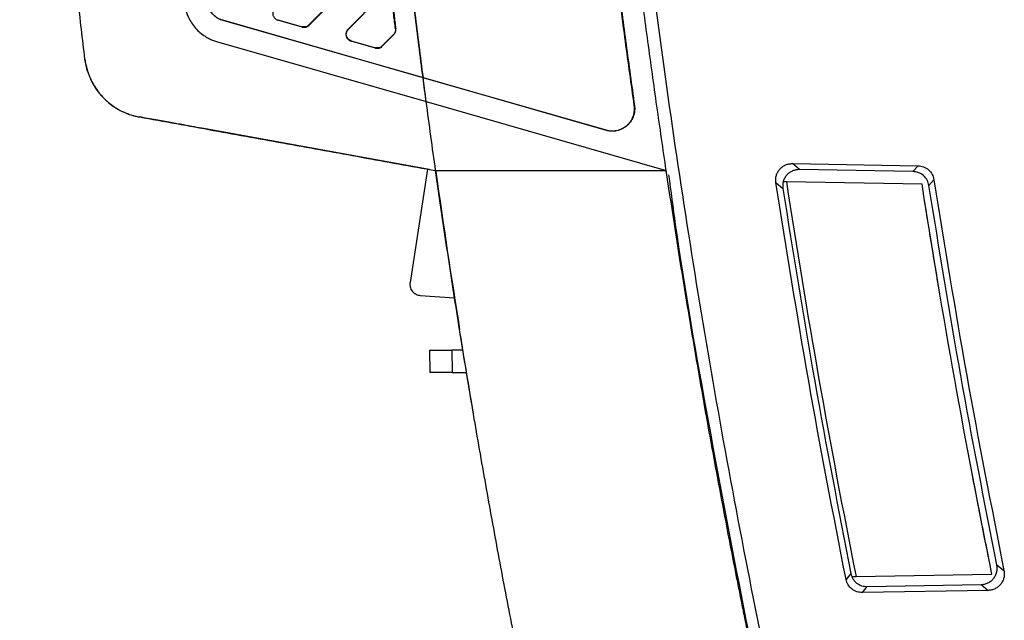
# Model space of a CAD drawing. Extents: x 51 to 741, y 25 to 594.
# Tile 68 of 77: x 462 to 506, y 270 to 297. Entities that reach past the tile are written whole.
import ezdxf

# ---------------------------------------------------------------- set-up
doc = ezdxf.new("R2010")
doc.units = 0
doc.layers.get('0').update_dxf_attribs({"linetype": 'CONTINUOUS'})

msp = doc.modelspace()

# ---------------------------------------------------------------- linework, layer by layer
at = {"color": 7, "linetype": 'Continuous'}
for p, q in [((478.119, 300.23), (474.775, 296.842)), ((474.765, 296.852), (477.174, 299.291)), ((476.518, 296.656), (477.973, 298.129)), ((477.982, 298.12), (476.528, 296.646)), ((470.896, 297.062), (470.898, 297.07)), ((479.888, 294.483), (470.896, 297.062)), ((470.898, 297.07), (479.887, 294.493)), ((473.373, 297.088), (473.369, 297.074)), ((474.464, 296.76), (473.369, 297.074)), ((473.373, 297.088), (474.468, 296.774)), ((474.464, 296.76), (474.468, 296.774)), ((474.765, 296.852), (474.775, 296.842)), ((476.518, 296.656), (476.528, 296.646)), ((478.651, 296.68), (478.663, 296.682)), ((476.659, 296.146), (476.655, 296.133)), ((476.659, 296.146), (477.754, 295.832)), ((478.566, 296.432), (478.051, 295.91)), ((478.06, 295.9), (478.575, 296.423)), ((478.566, 296.432), (478.575, 296.423)), ((470.623, 296.109), (480.03, 293.412)), ((477.75, 295.819), (476.655, 296.133)), ((477.75, 295.819), (477.754, 295.832)), ((478.06, 295.9), (478.051, 295.91)), ((479.887, 294.493), (479.888, 294.483)), ((479.887, 294.493), (488.105, 292.136)), ((480.03, 293.412), (479.888, 294.483)), ((488.103, 292.128), (479.888, 294.483)), ((480.03, 293.412), (490.806, 290.321)), ((489.371, 293.238), (489.38, 293.239)), ((480.158, 290.375), (470.376, 292.144)), ((488.105, 292.136), (488.103, 292.128)), ((496.474, 290.634), (502.107, 290.536)), ((496.785, 290.364), (496.474, 290.634)), ((502.107, 290.536), (501.881, 290.276)), ((480.095, 290.386), (479.306, 285.304)), ((480.158, 290.375), (480.454, 290.321)), ((480.454, 290.321), (480.461, 290.275)), ((480.454, 290.321), (490.806, 290.321)), ((490.867, 289.919), (490.805, 290.332)), ((501.881, 290.276), (496.785, 290.364)), ((495.73, 289.789), (496.041, 289.519)), ((496.059, 289.829), (496.199, 289.827)), ((496.199, 289.827), (502.287, 289.72)), ((502.599, 289.647), (502.825, 289.907)), ((479.764, 284.721), (481.304, 284.613)), ((481.529, 283.191), (481.313, 284.62)), ((480.179, 282.259), (480.196, 281.259)), ((480.179, 282.259), (481.179, 282.259)), ((481.179, 282.259), (481.196, 281.259)), ((481.679, 282.259), (481.179, 282.259)), ((481.196, 281.259), (481.843, 281.259)), ((482.17, 279.308), (482.171, 279.302)), ((505.645, 272.64), (505.965, 272.381)), ((499.093, 272.25), (498.875, 271.982)), ((499.147, 272.111), (499.328, 272.114)), ((499.328, 272.114), (505.427, 272.22)), ((499.612, 271.392), (499.83, 271.66)), ((505.256, 271.49), (499.612, 271.392)), ((499.83, 271.66), (504.935, 271.749)), ((504.935, 271.749), (505.256, 271.49))]:
    msp.add_line(p, q, dxfattribs=at)
msp.add_arc((874.038, 345.984), 397.5, 188.05636, 189.08797, dxfattribs=at)
for points, knots in [([(490.806, 290.321), (490.735, 290.803), (490.592, 291.766), (490.384, 293.212), (490.181, 294.659), (489.983, 296.106), (489.791, 297.553), (489.604, 299.001), (489.423, 300.45), (489.246, 301.899), (489.075, 303.349), (488.91, 304.8), (488.749, 306.251), (488.594, 307.702), (488.444, 309.155), (488.3, 310.607), (488.161, 312.061), (488.027, 313.515), (487.898, 314.969), (487.775, 316.424), (487.657, 317.88), (487.544, 319.337), (487.404, 321.233), (487.244, 323.57), (487.074, 326.348), (486.922, 329.126), (486.79, 331.906), (486.678, 334.685), (486.584, 337.466), (486.511, 340.247), (486.456, 343.029), (486.421, 345.811), (486.404, 348.594), (486.409, 350.45), (486.412, 351.378)], [0, 0, 0, 0, 0.023842, 0.047681, 0.071517, 0.095351, 0.119182, 0.143012, 0.16684, 0.190668, 0.214494, 0.23832, 0.262145, 0.285971, 0.309797, 0.333624, 0.357453, 0.381282, 0.405113, 0.428946, 0.452782, 0.47662, 0.500461, 0.54589, 0.591308, 0.636719, 0.682125, 0.727527, 0.772929, 0.818332, 0.863738, 0.90915, 0.95457, 1, 1, 1, 1]), ([(486.954, 350.954), (486.984, 346.32), (487.044, 337.035), (487.752, 323.063), (488.924, 309.026), (490.612, 294.928), (492.825, 280.803), (495.523, 266.677), (497.757, 257.325), (498.876, 252.642)], [0, 0, 0, 0, 0.140008, 0.280543, 0.422594, 0.565586, 0.709461, 0.85454, 1, 1, 1, 1]), ([(489.371, 293.238), (489.304, 293.717), (489.169, 294.675), (488.974, 296.113), (488.783, 297.552), (488.598, 298.991), (488.417, 300.431), (488.243, 301.872), (488.073, 303.313), (487.908, 304.754), (487.749, 306.197), (487.595, 307.639), (487.446, 309.082), (487.303, 310.526), (487.165, 311.971), (487.031, 313.416), (486.904, 314.861), (486.781, 316.307), (486.663, 317.754), (486.551, 319.201), (486.416, 321.031), (486.264, 323.244), (486.102, 325.84), (485.957, 328.437), (485.829, 331.034), (485.718, 333.632), (485.623, 336.231), (485.546, 338.83), (485.485, 341.43), (485.442, 344.031), (485.414, 346.632), (485.41, 348.366), (485.407, 349.233)], [0, 0, 0, 0, 0.025838, 0.051674, 0.077507, 0.103338, 0.129167, 0.154994, 0.180821, 0.206646, 0.232472, 0.258297, 0.284122, 0.309948, 0.335774, 0.361602, 0.387432, 0.413263, 0.439096, 0.464933, 0.490772, 0.537079, 0.583378, 0.62967, 0.675957, 0.722242, 0.768526, 0.81481, 0.861098, 0.907391, 0.953691, 1, 1, 1, 1]), ([(485.416, 349.233), (485.417, 348.756), (485.418, 347.802), (485.427, 346.372), (485.441, 344.941), (485.46, 343.511), (485.483, 342.08), (485.512, 340.65), (485.546, 339.221), (485.586, 337.791), (485.63, 336.361), (485.679, 334.932), (485.734, 333.503), (485.793, 332.074), (485.858, 330.645), (485.927, 329.217), (486.002, 327.788), (486.082, 326.36), (486.167, 324.932), (486.257, 323.504), (486.353, 322.077), (486.484, 320.208), (486.658, 317.899), (486.885, 315.151), (487.13, 312.405), (487.395, 309.661), (487.678, 306.919), (487.98, 304.179), (488.301, 301.441), (488.641, 298.704), (488.998, 295.97), (489.253, 294.149), (489.38, 293.239)], [0, 0, 0, 0, 0.02547, 0.050938, 0.076402, 0.101865, 0.127326, 0.152785, 0.178243, 0.203699, 0.229156, 0.254612, 0.280068, 0.305525, 0.330982, 0.35644, 0.3819, 0.407361, 0.432824, 0.45829, 0.483758, 0.509229, 0.558319, 0.6074, 0.656474, 0.705544, 0.754612, 0.803679, 0.85275, 0.901825, 0.950908, 1, 1, 1, 1]), ([(464.712, 295.32), (464.658, 295.768), (464.552, 296.664), (464.397, 298.009), (464.246, 299.354), (464.1, 300.701), (463.958, 302.048), (463.821, 303.396), (463.688, 304.745), (463.56, 306.095), (463.436, 307.445), (463.316, 308.797), (463.201, 310.149), (463.09, 311.502), (462.984, 312.855), (462.882, 314.209), (462.785, 315.564), (462.692, 316.92), (462.603, 318.276), (462.519, 319.633), (462.44, 320.99), (462.365, 322.348), (462.294, 323.707), (462.228, 325.066), (462.167, 326.426), (462.11, 327.787), (462.057, 329.148), (462.009, 330.509), (461.966, 331.871), (461.927, 333.234), (461.892, 334.597), (461.863, 335.96), (461.837, 337.324), (461.816, 338.689), (461.8, 340.054), (461.788, 341.419), (461.784, 342.329), (461.782, 342.784)], [0, 0, 0, 0, 0.028442, 0.056891, 0.085348, 0.113813, 0.142285, 0.170765, 0.199252, 0.227747, 0.25625, 0.28476, 0.313278, 0.341804, 0.370337, 0.398878, 0.427427, 0.455983, 0.484547, 0.513118, 0.541697, 0.570284, 0.598878, 0.62748, 0.65609, 0.684707, 0.713332, 0.741964, 0.770604, 0.799252, 0.827907, 0.85657, 0.885241, 0.913919, 0.942605, 0.971299, 1, 1, 1, 1]), ([(477.188, 323.263), (477.216, 322.783), (477.272, 321.822), (477.362, 320.381), (477.458, 318.94), (477.559, 317.5), (477.665, 316.06), (477.776, 314.619), (477.893, 313.18), (478.015, 311.74), (478.142, 310.301), (478.274, 308.862), (478.412, 307.423), (478.554, 305.985), (478.703, 304.547), (478.856, 303.109), (479.014, 301.672), (479.178, 300.235), (479.347, 298.799), (479.522, 297.363), (479.701, 295.927), (479.825, 294.971), (479.887, 294.493)], [0, 0, 0, 0, 0.049946, 0.099897, 0.149854, 0.199817, 0.249786, 0.29976, 0.34974, 0.399726, 0.449717, 0.499714, 0.549717, 0.599726, 0.64974, 0.69976, 0.749786, 0.799817, 0.849854, 0.899897, 0.949946, 1, 1, 1, 1]), ([(479.887, 294.493), (479.825, 294.971), (479.701, 295.927), (479.522, 297.363), (479.347, 298.799), (479.178, 300.235), (479.014, 301.672), (478.856, 303.109), (478.703, 304.547), (478.554, 305.985), (478.412, 307.423), (478.274, 308.862), (478.142, 310.301), (478.015, 311.74), (477.893, 313.18), (477.776, 314.619), (477.665, 316.06), (477.559, 317.5), (477.458, 318.94), (477.362, 320.381), (477.272, 321.822), (477.216, 322.783), (477.188, 323.263)], [0, 0, 0, 0, 0.050054, 0.100103, 0.150146, 0.200183, 0.250214, 0.30024, 0.35026, 0.400274, 0.450283, 0.500286, 0.550283, 0.600274, 0.65026, 0.70024, 0.750214, 0.800183, 0.850146, 0.900103, 0.950054, 1, 1, 1, 1]), ([(478.651, 296.68), (478.625, 296.891), (478.572, 297.312), (478.521, 297.734), (478.495, 297.945)], [0, 0, 0, 0, 0.5, 1, 1, 1, 1]), ([(478.508, 297.946), (478.534, 297.736), (478.585, 297.314), (478.637, 296.892), (478.663, 296.682)], [0, 0, 0, 0, 0.5, 1, 1, 1, 1]), ([(469.195, 297.739), (469.2, 297.708), (469.21, 297.645), (469.231, 297.553), (469.256, 297.461), (469.286, 297.37), (469.32, 297.281), (469.383, 297.134), (469.491, 296.938), (469.663, 296.71), (469.867, 296.508), (470.073, 296.357), (470.267, 296.246), (470.441, 296.166), (470.562, 296.128), (470.623, 296.109)], [0, 0, 0, 0, 0.041602, 0.083104, 0.124603, 0.166193, 0.207969, 0.250025, 0.375293, 0.499756, 0.624208, 0.749784, 0.833727, 0.916877, 1, 1, 1, 1]), ([(470.896, 297.062), (470.876, 297.068), (470.835, 297.08), (470.777, 297.103), (470.72, 297.13), (470.665, 297.16), (470.586, 297.209), (470.489, 297.285), (470.389, 297.393), (470.308, 297.508), (470.246, 297.626), (470.2, 297.752), (470.184, 297.84), (470.176, 297.884)], [0, 0, 0, 0, 0.054747, 0.109192, 0.163548, 0.218029, 0.27285, 0.404631, 0.536643, 0.653495, 0.768276, 0.88308, 1, 1, 1, 1]), ([(470.185, 297.885), (470.188, 297.865), (470.195, 297.824), (470.21, 297.763), (470.229, 297.703), (470.26, 297.62), (470.312, 297.518), (470.394, 297.4), (470.495, 297.292), (470.602, 297.208), (470.705, 297.146), (470.799, 297.102), (470.865, 297.081), (470.898, 297.07)], [0, 0, 0, 0, 0.054796, 0.109405, 0.164043, 0.218927, 0.341028, 0.463364, 0.595154, 0.72719, 0.818235, 0.90884, 1, 1, 1, 1]), ([(473.232, 297.599), (473.223, 297.589), (473.206, 297.571), (473.185, 297.54), (473.168, 297.507), (473.155, 297.472), (473.146, 297.437), (473.141, 297.401), (473.14, 297.365), (473.144, 297.33), (473.152, 297.289), (473.17, 297.241), (473.2, 297.189), (473.244, 297.14), (473.301, 297.099), (473.346, 297.082), (473.369, 297.074)], [0, 0, 0, 0, 0.058117, 0.11565, 0.172601, 0.228969, 0.284756, 0.339961, 0.394585, 0.448629, 0.502093, 0.588, 0.680748, 0.780334, 0.886753, 1, 1, 1, 1]), ([(474.464, 296.76), (474.477, 296.757), (474.502, 296.751), (474.539, 296.748), (474.574, 296.748), (474.606, 296.753), (474.636, 296.759), (474.662, 296.768), (474.685, 296.778), (474.706, 296.788), (474.723, 296.799), (474.738, 296.809), (474.75, 296.819), (474.761, 296.828), (474.769, 296.835), (474.773, 296.84), (474.775, 296.842)], [0, 0, 0, 0, 0.11735, 0.227637, 0.330862, 0.427023, 0.51612, 0.598151, 0.673117, 0.741017, 0.80185, 0.855616, 0.902314, 0.941944, 0.974506, 1, 1, 1, 1]), ([(474.765, 296.852), (474.727, 296.814), (474.679, 296.786), (474.576, 296.759), (474.52, 296.759), (474.468, 296.774)], [0, 0, 0, 0, 0.5, 0.5, 1, 1, 1, 1]), ([(476.518, 296.656), (476.509, 296.646), (476.492, 296.628), (476.471, 296.597), (476.454, 296.564), (476.441, 296.53), (476.432, 296.494), (476.428, 296.459), (476.427, 296.423), (476.43, 296.388), (476.439, 296.347), (476.456, 296.3), (476.487, 296.247), (476.531, 296.199), (476.587, 296.157), (476.632, 296.141), (476.655, 296.133)], [0, 0, 0, 0, 0.058117, 0.11565, 0.172601, 0.228969, 0.284756, 0.339961, 0.394585, 0.448629, 0.502093, 0.588, 0.680748, 0.780334, 0.886753, 1, 1, 1, 1]), ([(476.659, 296.146), (476.646, 296.15), (476.621, 296.158), (476.586, 296.177), (476.554, 296.199), (476.525, 296.225), (476.5, 296.255), (476.479, 296.286), (476.463, 296.32), (476.451, 296.355), (476.443, 296.391), (476.44, 296.427), (476.442, 296.463), (476.447, 296.498), (476.456, 296.532), (476.469, 296.564), (476.486, 296.594), (476.505, 296.622), (476.52, 296.638), (476.528, 296.646)], [0, 0, 0, 0, 0.064225, 0.127774, 0.190647, 0.252846, 0.314369, 0.375217, 0.435389, 0.494887, 0.55371, 0.611858, 0.66933, 0.726129, 0.782252, 0.837701, 0.892475, 0.946575, 1, 1, 1, 1]), ([(478.651, 296.68), (478.656, 296.635), (478.652, 296.589), (478.623, 296.503), (478.598, 296.464), (478.566, 296.432)], [0, 0, 0, 0, 0.5, 0.5, 1, 1, 1, 1]), ([(478.575, 296.423), (478.584, 296.432), (478.6, 296.45), (478.621, 296.48), (478.638, 296.512), (478.651, 296.545), (478.66, 296.579), (478.665, 296.614), (478.667, 296.648), (478.664, 296.671), (478.663, 296.682)], [0, 0, 0, 0, 0.130679, 0.259732, 0.38716, 0.512965, 0.63715, 0.759716, 0.880665, 1, 1, 1, 1]), ([(477.75, 295.819), (477.763, 295.816), (477.788, 295.81), (477.825, 295.807), (477.86, 295.807), (477.892, 295.811), (477.921, 295.818), (477.947, 295.827), (477.97, 295.837), (477.991, 295.847), (478.008, 295.858), (478.023, 295.868), (478.035, 295.878), (478.045, 295.886), (478.054, 295.894), (478.058, 295.898), (478.06, 295.9)], [0, 0, 0, 0, 0.11735, 0.227637, 0.330862, 0.427023, 0.51612, 0.598151, 0.673117, 0.741017, 0.80185, 0.855616, 0.902314, 0.941944, 0.974506, 1, 1, 1, 1]), ([(478.051, 295.91), (478.013, 295.871), (477.965, 295.843), (477.861, 295.816), (477.806, 295.817), (477.754, 295.832)], [0, 0, 0, 0, 0.5, 0.5, 1, 1, 1, 1]), ([(464.712, 295.32), (464.717, 295.281), (464.727, 295.202), (464.749, 295.085), (464.775, 294.968), (464.806, 294.853), (464.841, 294.739), (464.88, 294.627), (464.929, 294.503), (465.008, 294.327), (465.135, 294.096), (465.282, 293.883), (465.489, 293.63), (465.715, 293.409), (465.984, 293.206), (466.198, 293.072), (466.415, 292.959), (466.647, 292.861), (466.864, 292.792), (467.031, 292.75), (467.122, 292.733), (467.156, 292.726)], [0, 0, 0, 0, 0.031217, 0.062429, 0.09364, 0.124852, 0.156066, 0.187283, 0.218501, 0.261182, 0.338421, 0.42535, 0.464456, 0.595266, 0.672443, 0.729446, 0.793284, 0.865016, 0.927195, 0.972181, 1, 1, 1, 1]), ([(464.836, 294.756), (464.848, 294.719), (464.873, 294.644), (464.916, 294.535), (464.963, 294.427), (465.013, 294.321), (465.068, 294.217), (465.127, 294.116), (465.241, 293.937), (465.427, 293.692), (465.712, 293.409), (466.031, 293.166), (466.323, 293.001), (466.571, 292.892), (466.763, 292.822), (466.958, 292.766), (467.09, 292.739), (467.156, 292.726)], [0, 0, 0, 0, 0.036497, 0.072839, 0.109077, 0.145264, 0.181451, 0.217693, 0.254043, 0.378116, 0.501713, 0.624416, 0.748619, 0.812119, 0.874968, 0.937492, 1, 1, 1, 1]), ([(489.38, 293.239), (489.382, 293.217), (489.388, 293.173), (489.391, 293.108), (489.389, 293.043), (489.384, 292.978), (489.374, 292.914), (489.36, 292.849), (489.323, 292.723), (489.237, 292.541), (489.061, 292.337), (488.838, 292.183), (488.627, 292.113), (488.459, 292.089), (488.339, 292.087), (488.22, 292.098), (488.142, 292.118), (488.103, 292.128)], [0, 0, 0, 0, 0.032956, 0.065574, 0.097991, 0.130348, 0.162786, 0.195444, 0.228459, 0.360216, 0.492255, 0.626339, 0.760735, 0.820928, 0.880293, 0.939696, 1, 1, 1, 1]), ([(488.105, 292.136), (488.127, 292.13), (488.172, 292.119), (488.239, 292.107), (488.306, 292.099), (488.373, 292.096), (488.441, 292.098), (488.509, 292.105), (488.597, 292.119), (488.704, 292.148), (488.827, 292.199), (488.944, 292.267), (489.05, 292.351), (489.145, 292.447), (489.224, 292.554), (489.287, 292.668), (489.338, 292.795), (489.372, 292.935), (489.386, 293.087), (489.376, 293.187), (489.371, 293.238)], [0, 0, 0, 0, 0.034532, 0.068674, 0.102586, 0.136426, 0.170357, 0.204538, 0.239128, 0.305284, 0.371685, 0.439654, 0.507877, 0.575221, 0.642829, 0.707235, 0.771923, 0.848183, 0.923613, 1, 1, 1, 1]), ([(470.376, 292.144), (470.264, 292.164), (470.014, 292.209), (469.599, 292.284), (469.103, 292.374), (468.526, 292.479), (467.868, 292.597), (467.403, 292.682), (467.156, 292.726)], [0, 0, 0, 0, 0.104032, 0.233113, 0.387247, 0.566439, 0.770689, 1, 1, 1, 1]), ([(467.156, 292.726), (468.265, 292.526), (470.481, 292.126), (473.805, 291.524), (477.13, 290.922), (479.346, 290.522), (480.454, 290.321)], [0, 0, 0, 0, 0.249984, 0.5, 0.750004, 1, 1, 1, 1]), ([(495.73, 289.789), (495.725, 289.843), (495.715, 289.95), (495.745, 290.109), (495.805, 290.259), (495.898, 290.391), (496.018, 290.5), (496.158, 290.578), (496.313, 290.628), (496.42, 290.632), (496.474, 290.634)], [0, 0, 0, 0, 0.125469, 0.249806, 0.374886, 0.499727, 0.624174, 0.7497, 0.874126, 1, 1, 1, 1]), ([(502.107, 290.536), (502.193, 290.526), (502.366, 290.505), (502.59, 290.364), (502.759, 290.16), (502.803, 289.992), (502.825, 289.907)], [0, 0, 0, 0, 0.249863, 0.499692, 0.749581, 1, 1, 1, 1]), ([(491.412, 238.263), (491.288, 238.706), (491.039, 239.594), (490.67, 240.932), (490.303, 242.279), (489.939, 243.635), (489.578, 245.001), (489.219, 246.376), (488.864, 247.76), (488.511, 249.154), (488.161, 250.557), (487.815, 251.97), (487.471, 253.391), (487.131, 254.823), (486.795, 256.263), (486.462, 257.713), (486.132, 259.173), (485.806, 260.641), (485.484, 262.119), (485.166, 263.607), (484.852, 265.104), (484.542, 266.61), (484.236, 268.125), (483.935, 269.65), (483.638, 271.185), (483.345, 272.728), (483.057, 274.281), (482.774, 275.844), (482.495, 277.415), (482.222, 278.996), (481.953, 280.587), (481.69, 282.186), (481.431, 283.795), (481.178, 285.414), (480.931, 287.041), (480.689, 288.678), (480.533, 289.773), (480.454, 290.321)], [0, 0, 0, 0, 0.025907, 0.05197, 0.07819, 0.104567, 0.131101, 0.157792, 0.184639, 0.211643, 0.238803, 0.266121, 0.293595, 0.321226, 0.349014, 0.376958, 0.405059, 0.433317, 0.461732, 0.490303, 0.519032, 0.547917, 0.576958, 0.606157, 0.635512, 0.665024, 0.694692, 0.724518, 0.7545, 0.784639, 0.814934, 0.845387, 0.875996, 0.906762, 0.937684, 0.968764, 1, 1, 1, 1]), ([(498.361, 252.642), (497.655, 255.553), (496.242, 261.376), (494.364, 270.172), (492.699, 279.017), (491.516, 285.669), (491.022, 289.389), (490.923, 290.133)], [0, 0, 0, 0, 0.234995, 0.470108, 0.70558, 0.94117, 1, 1, 1, 1]), ([(496.785, 290.364), (496.731, 290.362), (496.624, 290.358), (496.47, 290.308), (496.329, 290.23), (496.209, 290.121), (496.116, 289.989), (496.056, 289.84), (496.026, 289.68), (496.036, 289.573), (496.041, 289.519)], [0, 0, 0, 0, 0.125535, 0.249826, 0.375105, 0.499733, 0.624369, 0.749733, 0.874167, 1, 1, 1, 1]), ([(502.599, 289.647), (502.577, 289.731), (502.534, 289.9), (502.364, 290.103), (502.141, 290.245), (501.968, 290.265), (501.881, 290.276)], [0, 0, 0, 0, 0.249927, 0.499774, 0.74965, 1, 1, 1, 1]), ([(493.981, 272.02), (493.89, 272.482), (493.707, 273.411), (493.438, 274.816), (493.169, 276.24), (492.903, 277.684), (492.639, 279.146), (492.377, 280.628), (492.118, 282.13), (491.861, 283.65), (491.607, 285.19), (491.356, 286.749), (491.109, 288.328), (490.948, 289.387), (490.868, 289.919)], [0, 0, 0, 0, 0.077707, 0.156439, 0.236194, 0.316973, 0.398775, 0.4816, 0.565447, 0.650316, 0.736206, 0.823117, 0.911048, 1, 1, 1, 1]), ([(498.875, 271.982), (498.3, 274.941), (497.15, 280.859), (496.204, 286.813), (495.73, 289.789)], [0, 0, 0, 0, 0.500001, 1, 1, 1, 1]), ([(496.041, 289.519), (496.502, 286.632), (497.423, 280.859), (498.536, 275.12), (499.093, 272.25)], [0, 0, 0, 0, 0.4999994, 1, 1, 1, 1]), ([(505.645, 272.64), (505.09, 275.466), (503.98, 281.118), (503.059, 286.804), (502.599, 289.647)], [0, 0, 0, 0, 0.500002, 1, 1, 1, 1]), ([(502.825, 289.907), (503.298, 286.977), (504.244, 281.117), (505.392, 275.293), (505.965, 272.381)], [0, 0, 0, 0, 0.499998, 1, 1, 1, 1]), ([(503.058, 284.97), (502.983, 285.415), (502.834, 286.303), (502.617, 287.636), (502.475, 288.526), (502.405, 288.97)], [0, 0, 0, 0, 0.333334, 0.666666, 1, 1, 1, 1]), ([(479.306, 285.304), (479.303, 285.287), (479.299, 285.255), (479.298, 285.205), (479.302, 285.155), (479.314, 285.087), (479.344, 285.001), (479.402, 284.909), (479.479, 284.83), (479.568, 284.772), (479.665, 284.733), (479.731, 284.725), (479.764, 284.721)], [0, 0, 0, 0, 0.059955, 0.119351, 0.178788, 0.238865, 0.369342, 0.500139, 0.630618, 0.761417, 0.880627, 1, 1, 1, 1]), ([(482.15, 279.421), (482.15, 279.421), (482.146, 279.446), (482.134, 279.517), (482.129, 279.547), (482.117, 279.619), (482.11, 279.661), (482.086, 279.803), (482.066, 279.918), (482.021, 280.191), (481.994, 280.349), (481.936, 280.696), (481.904, 280.885), (481.854, 281.193), (481.836, 281.3), (481.8, 281.518), (481.782, 281.629), (481.726, 281.969), (481.688, 282.205), (481.608, 282.696), (481.568, 282.946), (481.528, 283.198)], [0, 0, 0, 0, 0.125, 0.125, 0.1875, 0.1875, 0.25, 0.25, 0.375, 0.375, 0.5, 0.5, 0.625, 0.625, 0.6875, 0.6875, 0.75, 0.75, 0.875, 0.875, 1, 1, 1, 1]), ([(481.196, 281.259), (481.174, 281.259), (481.131, 281.259), (481.065, 281.259), (481.001, 281.259), (480.938, 281.259), (480.875, 281.259), (480.773, 281.259), (480.637, 281.259), (480.485, 281.259), (480.359, 281.259), (480.277, 281.259), (480.228, 281.259), (480.201, 281.259), (480.198, 281.259), (480.196, 281.259)], [0, 0, 0, 0, 0.041977, 0.083605, 0.125062, 0.16653, 0.208189, 0.25022, 0.375041, 0.500065, 0.624885, 0.749909, 0.833468, 0.916347, 1, 1, 1, 1]), ([(505.276, 272.97), (505.187, 273.414), (505.009, 274.303), (504.748, 275.636), (504.578, 276.526), (504.493, 276.97)], [0, 0, 0, 0, 0.333334, 0.666666, 1, 1, 1, 1]), ([(504.935, 271.749), (504.989, 271.754), (505.097, 271.762), (505.251, 271.819), (505.389, 271.906), (505.504, 272.022), (505.592, 272.16), (505.646, 272.315), (505.668, 272.478), (505.652, 272.585), (505.645, 272.64)], [0, 0, 0, 0, 0.1252985, 0.2498068, 0.3748244, 0.4997514, 0.6242765, 0.7496892, 0.8743048, 1, 1, 1, 1]), ([(505.965, 272.381), (505.973, 272.327), (505.988, 272.22), (505.967, 272.057), (505.913, 271.902), (505.826, 271.764), (505.711, 271.647), (505.573, 271.561), (505.419, 271.503), (505.31, 271.495), (505.256, 271.49)], [0, 0, 0, 0, 0.125351, 0.249822, 0.374994, 0.499757, 0.624425, 0.749718, 0.874331, 1, 1, 1, 1]), ([(498.412, 252.22), (498.298, 252.676), (498.073, 253.576), (497.747, 254.909), (497.434, 256.206), (497.134, 257.466), (496.846, 258.691), (496.571, 259.88), (496.308, 261.032), (496.057, 262.148), (495.817, 263.228), (495.588, 264.271), (495.37, 265.278), (495.163, 266.248), (494.966, 267.181), (494.778, 268.078), (494.601, 268.938), (494.433, 269.76), (494.274, 270.546), (494.124, 271.295), (494.028, 271.783), (493.981, 272.02)], [0, 0, 0, 0, 0.06949, 0.137107, 0.202852, 0.266723, 0.328721, 0.388846, 0.447098, 0.503476, 0.557982, 0.610614, 0.661372, 0.710258, 0.75727, 0.802408, 0.845674, 0.887065, 0.926584, 0.964229, 1, 1, 1, 1]), ([(499.612, 271.392), (499.526, 271.399), (499.355, 271.412), (499.128, 271.542), (498.951, 271.735), (498.901, 271.899), (498.875, 271.982)], [0, 0, 0, 0, 0.249958, 0.499797, 0.749677, 1, 1, 1, 1]), ([(499.093, 272.25), (499.118, 272.168), (499.168, 272.004), (499.345, 271.81), (499.572, 271.681), (499.744, 271.667), (499.83, 271.66)], [0, 0, 0, 0, 0.249876, 0.499693, 0.749589, 1, 1, 1, 1])]:
    msp.add_open_spline(points, degree=3, knots=knots, dxfattribs=at)
for points in [[(464.836, 294.756), (464.776, 294.94), (464.735, 295.129), (464.712, 295.32)], [(480.03, 293.412), (479.982, 293.769), (479.935, 294.126), (479.888, 294.483)], [(480.454, 290.321), (480.309, 291.351), (480.167, 292.381), (480.03, 293.412)], [(480.454, 290.321), (480.309, 291.351), (480.167, 292.381), (480.03, 293.412)], [(490.868, 289.919), (490.847, 290.053), (490.827, 290.187), (490.806, 290.321)], [(496.199, 289.827), (497.107, 283.9), (498.15, 277.993), (499.328, 272.114)], [(505.427, 272.22), (504.247, 278.029), (503.2, 283.864), (502.287, 289.72)]]:
    msp.add_open_spline(points, degree=3, dxfattribs=at)

doc.saveas('drawing.dxf')
